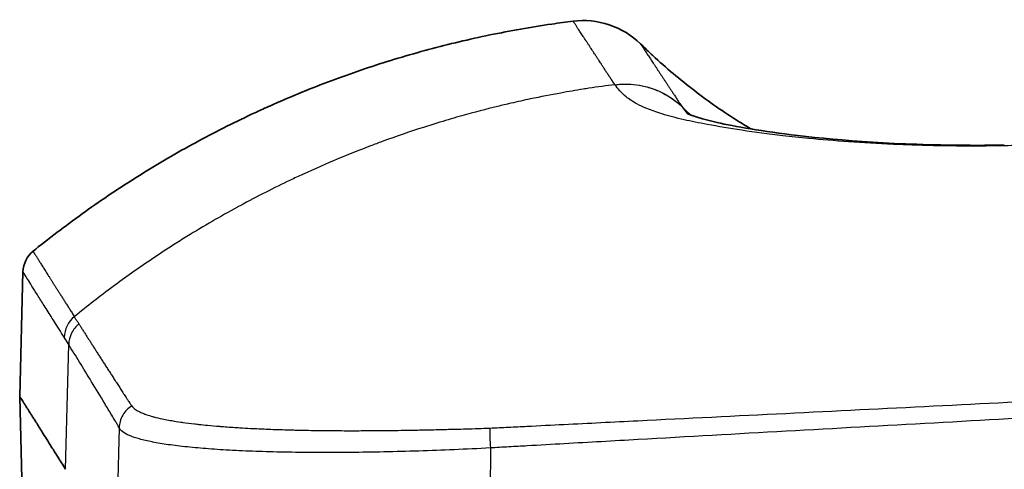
# Model space of a CAD drawing. Header units: millimetres. Extents: x 437 to 2596, y 423 to 1674.
# Tile 71 of 97: x 1519 to 1555, y 1635 to 1651. Entities that reach past the tile are written whole.
import ezdxf

# ---------------------------------------------------------------- set-up
doc = ezdxf.new("R2010")
doc.units = ezdxf.units.MM
doc.header["$LTSCALE"] = 5
doc.layers.add('0_CWD_4', color=7, linetype='Continuous', lineweight=25)
doc.layers.add('0_CWD_Line_035', color=7, linetype='Continuous', lineweight=35)

msp = doc.modelspace()

# ---------------------------------------------------------------- linework, layer by layer
at = {"layer": '0_CWD_4'}
for p, q in [((1520.519, 1634.819), (1520.641, 1639.393)), ((1522.49, 1636.338), (1522.379, 1631.876)), ((1536.097, 1635.601), (1536.087, 1631.327))]:
    msp.add_line(p, q, dxfattribs=at)
for points, knots in [([(1540.663, 1648.905), (1540.663, 1648.906), (1540.663, 1648.906), (1540.663, 1648.906), (1540.634, 1648.948), (1540.605, 1648.99), (1540.577, 1649.031), (1540.549, 1649.072), (1540.522, 1649.113), (1540.495, 1649.153), (1540.468, 1649.193), (1540.441, 1649.233), (1540.416, 1649.271), (1540.39, 1649.31), (1540.365, 1649.348), (1540.341, 1649.385), (1540.316, 1649.422), (1540.292, 1649.459), (1540.269, 1649.495), (1540.246, 1649.531), (1540.224, 1649.566), (1540.202, 1649.601), (1540.18, 1649.635), (1540.158, 1649.669), (1540.137, 1649.703), (1540.12, 1649.73), (1540.102, 1649.757), (1540.085, 1649.784), (1540.082, 1649.789), (1540.078, 1649.795), (1540.074, 1649.8), (1540.054, 1649.832), (1540.033, 1649.863), (1540.013, 1649.894), (1539.993, 1649.926), (1539.972, 1649.956), (1539.952, 1649.987), (1539.947, 1649.994), (1539.942, 1650.001), (1539.938, 1650.009), (1539.922, 1650.032), (1539.907, 1650.055), (1539.891, 1650.079), (1539.871, 1650.11), (1539.851, 1650.14), (1539.831, 1650.171), (1539.818, 1650.19), (1539.805, 1650.21), (1539.792, 1650.229), (1539.785, 1650.24), (1539.778, 1650.25), (1539.771, 1650.261), (1539.752, 1650.291), (1539.732, 1650.32), (1539.713, 1650.349), (1539.694, 1650.379), (1539.675, 1650.407), (1539.656, 1650.436), (1539.637, 1650.464), (1539.619, 1650.492), (1539.601, 1650.519), (1539.583, 1650.547), (1539.565, 1650.574), (1539.548, 1650.6), (1539.54, 1650.612), (1539.532, 1650.624), (1539.524, 1650.636), (1539.515, 1650.65), (1539.506, 1650.664), (1539.497, 1650.677), (1539.48, 1650.703), (1539.464, 1650.727), (1539.448, 1650.751), (1539.432, 1650.775), (1539.417, 1650.798), (1539.402, 1650.82), (1539.387, 1650.843), (1539.373, 1650.864), (1539.359, 1650.885), (1539.345, 1650.906), (1539.332, 1650.926), (1539.319, 1650.945), (1539.315, 1650.95), (1539.312, 1650.955), (1539.308, 1650.961), (1539.3, 1650.974), (1539.291, 1650.987), (1539.283, 1650.999), (1539.272, 1651.016), (1539.261, 1651.032), (1539.252, 1651.047), (1539.242, 1651.063), (1539.233, 1651.077), (1539.224, 1651.09), (1539.216, 1651.103), (1539.208, 1651.115), (1539.201, 1651.127), (1539.194, 1651.138), (1539.187, 1651.148), (1539.181, 1651.157), (1539.181, 1651.158), (1539.18, 1651.159), (1539.179, 1651.16), (1539.174, 1651.168), (1539.17, 1651.175), (1539.166, 1651.181), (1539.161, 1651.188), (1539.157, 1651.195), (1539.154, 1651.2), (1539.15, 1651.205), (1539.147, 1651.21), (1539.145, 1651.214), (1539.142, 1651.217), (1539.14, 1651.221), (1539.138, 1651.223), (1539.137, 1651.226), (1539.135, 1651.228), (1539.134, 1651.229), (1539.133, 1651.231), (1539.133, 1651.232), (1539.132, 1651.233), (1539.132, 1651.233), (1539.132, 1651.234), (1539.131, 1651.234), (1539.131, 1651.234), (1539.131, 1651.234), (1539.131, 1651.234)], [0.0008585, 0.0008585, 0.0008585, 0.0008585, 0.0009238, 0.0009238, 0.0009238, 0.0294688, 0.0294688, 0.0294688, 0.0580138, 0.0580138, 0.0580138, 0.0865589, 0.0865589, 0.0865589, 0.1151039, 0.1151039, 0.1151039, 0.1436489, 0.1436489, 0.1436489, 0.172194, 0.172194, 0.172194, 0.200739, 0.200739, 0.200739, 0.2242877, 0.2242877, 0.2242877, 0.2292841, 0.2292841, 0.2292841, 0.2578291, 0.2578291, 0.2578291, 0.2863741, 0.2863741, 0.2863741, 0.2930627, 0.2930627, 0.2930627, 0.3149192, 0.3149192, 0.3149192, 0.3434642, 0.3434642, 0.3434642, 0.3617685, 0.3617685, 0.3617685, 0.3720092, 0.3720092, 0.3720092, 0.4005543, 0.4005543, 0.4005543, 0.4290993, 0.4290993, 0.4290993, 0.4576443, 0.4576443, 0.4576443, 0.4861894, 0.4861894, 0.4861894, 0.4994749, 0.4994749, 0.4994749, 0.5147344, 0.5147344, 0.5147344, 0.5432794, 0.5432794, 0.5432794, 0.5718245, 0.5718245, 0.5718245, 0.6003695, 0.6003695, 0.6003695, 0.6289145, 0.6289145, 0.6289145, 0.6371217, 0.6371217, 0.6371217, 0.6574596, 0.6574596, 0.6574596, 0.6860046, 0.6860046, 0.6860046, 0.7145496, 0.7145496, 0.7145496, 0.7430947, 0.7430947, 0.7430947, 0.7716397, 0.7716397, 0.7716397, 0.7747971, 0.7747971, 0.7747971, 0.8001848, 0.8001848, 0.8001848, 0.8287298, 0.8287298, 0.8287298, 0.8572748, 0.8572748, 0.8572748, 0.8858199, 0.8858199, 0.8858199, 0.9143649, 0.9143649, 0.9143649, 0.9429099, 0.9429099, 0.9429099, 0.971455, 0.971455, 0.971455, 1, 1, 1, 1]), ([(1541.597, 1650.406), (1541.597, 1650.406), (1541.599, 1650.403), (1541.599, 1650.403), (1541.602, 1650.4), (1541.605, 1650.394), (1541.612, 1650.384), (1541.62, 1650.371), (1541.632, 1650.353), (1541.648, 1650.329), (1541.667, 1650.3), (1541.691, 1650.265), (1541.718, 1650.224), (1541.75, 1650.176), (1541.786, 1650.121), (1541.826, 1650.061), (1541.869, 1649.994), (1541.915, 1649.925), (1541.965, 1649.85), (1542.016, 1649.772), (1542.069, 1649.692), (1542.125, 1649.608), (1542.182, 1649.522), (1542.24, 1649.433), (1542.3, 1649.344), (1542.36, 1649.251), (1542.421, 1649.16), (1542.483, 1649.066), (1542.544, 1648.974), (1542.606, 1648.88), (1542.67, 1648.784), (1542.737, 1648.683), (1542.808, 1648.576), (1542.883, 1648.463), (1542.961, 1648.339), (1543.038, 1648.216), (1543.104, 1648.128), (1543.134, 1648.088)], [0, 0, 0, 0, 0.028597, 0.057194, 0.085792, 0.114389, 0.142986, 0.171583, 0.20018, 0.228777, 0.257375, 0.285972, 0.314569, 0.343166, 0.371763, 0.40036, 0.428958, 0.457555, 0.486152, 0.514749, 0.543346, 0.571943, 0.600541, 0.629138, 0.657735, 0.686332, 0.714929, 0.743526, 0.772124, 0.800721, 0.829318, 0.857915, 0.886512, 0.91511, 0.943707, 0.972304, 1, 1, 1, 1]), ([(1579.265, 1649.76), (1579.144, 1649.74), (1579.023, 1649.719), (1578.902, 1649.699), (1578.71, 1649.667), (1578.517, 1649.635), (1578.327, 1649.603), (1578.134, 1649.57), (1577.942, 1649.538), (1577.752, 1649.506), (1577.558, 1649.474), (1577.366, 1649.441), (1577.176, 1649.41), (1576.982, 1649.377), (1576.791, 1649.345), (1576.603, 1649.313), (1576.41, 1649.281), (1576.22, 1649.249), (1576.031, 1649.218), (1575.837, 1649.185), (1575.644, 1649.153), (1575.457, 1649.121), (1575.292, 1649.094), (1575.131, 1649.067), (1574.972, 1649.04), (1574.943, 1649.036), (1574.914, 1649.031), (1574.886, 1649.026), (1574.689, 1648.993), (1574.498, 1648.961), (1574.313, 1648.931), (1574.117, 1648.898), (1573.929, 1648.867), (1573.743, 1648.837), (1573.547, 1648.804), (1573.355, 1648.773), (1573.171, 1648.742), (1572.975, 1648.71), (1572.788, 1648.68), (1572.604, 1648.65), (1572.409, 1648.618), (1572.218, 1648.587), (1572.032, 1648.557), (1571.836, 1648.525), (1571.646, 1648.495), (1571.463, 1648.465), (1571.418, 1648.458), (1571.375, 1648.451), (1571.331, 1648.444), (1571.183, 1648.421), (1571.038, 1648.398), (1570.896, 1648.375), (1570.701, 1648.344), (1570.511, 1648.314), (1570.328, 1648.285), (1570.132, 1648.254), (1569.944, 1648.225), (1569.762, 1648.197), (1569.567, 1648.167), (1569.378, 1648.137), (1569.197, 1648.11), (1569.034, 1648.085), (1568.876, 1648.061), (1568.722, 1648.037), (1568.693, 1648.033), (1568.663, 1648.028), (1568.634, 1648.024), (1568.439, 1647.995), (1568.249, 1647.966), (1568.067, 1647.939), (1567.872, 1647.91), (1567.687, 1647.883), (1567.507, 1647.857), (1567.314, 1647.829), (1567.128, 1647.802), (1566.947, 1647.776), (1566.874, 1647.765), (1566.802, 1647.755), (1566.732, 1647.745), (1566.614, 1647.728), (1566.498, 1647.712), (1566.385, 1647.696), (1566.193, 1647.669), (1566.008, 1647.643), (1565.828, 1647.619), (1565.637, 1647.592), (1565.451, 1647.567), (1565.271, 1647.543), (1565.081, 1647.518), (1564.899, 1647.494), (1564.721, 1647.47), (1564.531, 1647.446), (1564.347, 1647.422), (1564.167, 1647.399), (1564.021, 1647.38), (1563.877, 1647.362), (1563.738, 1647.345), (1563.697, 1647.34), (1563.656, 1647.335), (1563.616, 1647.33), (1563.428, 1647.307), (1563.248, 1647.285), (1563.07, 1647.264), (1562.883, 1647.242), (1562.698, 1647.22), (1562.521, 1647.2), (1562.334, 1647.179), (1562.155, 1647.159), (1561.979, 1647.14), (1561.793, 1647.119), (1561.61, 1647.1), (1561.437, 1647.082), (1561.253, 1647.063), (1561.078, 1647.045), (1560.906, 1647.028), (1560.724, 1647.01), (1560.546, 1646.993), (1560.373, 1646.977), (1560.191, 1646.96), (1560.015, 1646.945), (1559.843, 1646.93), (1559.797, 1646.926), (1559.752, 1646.922), (1559.707, 1646.918), (1559.575, 1646.907), (1559.444, 1646.896), (1559.317, 1646.886), (1559.138, 1646.871), (1558.965, 1646.858), (1558.797, 1646.846), (1558.622, 1646.833), (1558.453, 1646.821), (1558.285, 1646.81), (1558.111, 1646.798), (1557.938, 1646.787), (1557.771, 1646.777), (1557.597, 1646.767), (1557.429, 1646.758), (1557.266, 1646.749), (1557.138, 1646.743), (1557.014, 1646.737), (1556.891, 1646.731), (1556.85, 1646.729), (1556.81, 1646.727), (1556.769, 1646.725), (1556.601, 1646.718), (1556.437, 1646.711), (1556.277, 1646.705), (1556.111, 1646.699), (1555.951, 1646.694), (1555.794, 1646.689), (1555.631, 1646.684), (1555.473, 1646.68), (1555.317, 1646.677), (1555.157, 1646.673), (1554.998, 1646.67), (1554.844, 1646.668), (1554.801, 1646.667), (1554.758, 1646.666), (1554.716, 1646.666)], [0, 0, 0, 0, 0.003823, 0.003823, 0.003823, 0.009928, 0.009928, 0.009928, 0.016118, 0.016118, 0.016118, 0.022422, 0.022422, 0.022422, 0.02887, 0.02887, 0.02887, 0.035501, 0.035501, 0.035501, 0.042364, 0.042364, 0.042364, 0.048418, 0.048418, 0.048418, 0.049523, 0.049523, 0.049523, 0.057063, 0.057063, 0.057063, 0.065034, 0.065034, 0.065034, 0.073477, 0.073477, 0.073477, 0.082428, 0.082428, 0.082428, 0.091923, 0.091923, 0.091923, 0.101981, 0.101981, 0.101981, 0.104393, 0.104393, 0.104393, 0.112628, 0.112628, 0.112628, 0.123939, 0.123939, 0.123939, 0.135987, 0.135987, 0.135987, 0.148841, 0.148841, 0.148841, 0.160369, 0.160369, 0.160369, 0.162565, 0.162565, 0.162565, 0.177223, 0.177223, 0.177223, 0.192895, 0.192895, 0.192895, 0.209646, 0.209646, 0.209646, 0.216344, 0.216344, 0.216344, 0.227477, 0.227477, 0.227477, 0.246333, 0.246333, 0.246333, 0.266296, 0.266296, 0.266296, 0.287461, 0.287461, 0.287461, 0.309916, 0.309916, 0.309916, 0.328295, 0.328295, 0.328295, 0.333722, 0.333722, 0.333722, 0.358861, 0.358861, 0.358861, 0.385407, 0.385407, 0.385407, 0.413479, 0.413479, 0.413479, 0.443192, 0.443192, 0.443192, 0.47464, 0.47464, 0.47464, 0.507877, 0.507877, 0.507877, 0.54289, 0.54289, 0.54289, 0.552197, 0.552197, 0.552197, 0.579543, 0.579543, 0.579543, 0.617734, 0.617734, 0.617734, 0.657543, 0.657543, 0.657543, 0.699043, 0.699043, 0.699043, 0.742297, 0.742297, 0.742297, 0.776098, 0.776098, 0.776098, 0.787348, 0.787348, 0.787348, 0.834347, 0.834347, 0.834347, 0.883238, 0.883238, 0.883238, 0.933776, 0.933776, 0.933776, 0.985591, 0.985591, 0.985591, 1, 1, 1, 1]), ([(1540.664, 1648.906), (1540.358, 1648.868), (1540.037, 1648.825), (1539.705, 1648.775), (1539.636, 1648.764), (1539.567, 1648.753), (1539.497, 1648.742), (1539.23, 1648.7), (1538.956, 1648.653), (1538.674, 1648.602), (1538.317, 1648.537), (1537.947, 1648.465), (1537.561, 1648.384), (1537.331, 1648.335), (1537.095, 1648.283), (1536.854, 1648.228), (1536.69, 1648.19), (1536.524, 1648.151), (1536.356, 1648.11), (1535.938, 1648.008), (1535.505, 1647.895), (1535.054, 1647.768), (1534.79, 1647.695), (1534.521, 1647.616), (1534.246, 1647.532), (1534.049, 1647.473), (1533.849, 1647.41), (1533.646, 1647.345), (1533.16, 1647.189), (1532.657, 1647.017), (1532.134, 1646.825), (1531.991, 1646.773), (1531.846, 1646.719), (1531.699, 1646.663), (1531.312, 1646.516), (1530.915, 1646.358), (1530.507, 1646.188), (1530.086, 1646.012), (1529.655, 1645.823), (1529.215, 1645.62), (1529.066, 1645.552), (1528.917, 1645.482), (1528.766, 1645.411), (1528.169, 1645.126), (1527.554, 1644.815), (1526.922, 1644.473), (1526.883, 1644.452), (1526.844, 1644.431), (1526.806, 1644.41), (1526.21, 1644.084), (1525.599, 1643.73), (1524.975, 1643.345), (1524.813, 1643.245), (1524.65, 1643.142), (1524.487, 1643.038), (1523.98, 1642.714), (1523.466, 1642.37), (1522.945, 1642.002), (1522.72, 1641.843), (1522.494, 1641.679), (1522.267, 1641.511), (1521.798, 1641.164), (1521.324, 1640.797), (1520.846, 1640.408)], [0, 0, 0, 0, 0.076923, 0.076923, 0.076923, 0.092925, 0.092925, 0.092925, 0.153846, 0.153846, 0.153846, 0.230769, 0.230769, 0.230769, 0.276644, 0.276644, 0.276644, 0.307692, 0.307692, 0.307692, 0.384615, 0.384615, 0.384615, 0.429476, 0.429476, 0.429476, 0.461538, 0.461538, 0.461538, 0.538462, 0.538462, 0.538462, 0.559556, 0.559556, 0.559556, 0.615385, 0.615385, 0.615385, 0.672937, 0.672937, 0.672937, 0.692308, 0.692308, 0.692308, 0.769231, 0.769231, 0.769231, 0.773936, 0.773936, 0.773936, 0.846154, 0.846154, 0.846154, 0.864947, 0.864947, 0.864947, 0.923077, 0.923077, 0.923077, 0.948181, 0.948181, 0.948181, 1, 1, 1, 1]), ([(1554.716, 1646.666), (1553.511, 1646.649), (1552.379, 1646.664), (1551.344, 1646.702), (1551.185, 1646.708), (1551.028, 1646.714), (1550.873, 1646.721), (1549.711, 1646.772), (1548.68, 1646.85), (1547.771, 1646.937), (1547.436, 1646.969), (1547.12, 1647.003), (1546.814, 1647.038), (1546.291, 1647.099), (1545.794, 1647.164), (1545.31, 1647.237), (1544.875, 1647.304), (1544.443, 1647.376), (1544.045, 1647.45), (1543.743, 1647.507), (1543.46, 1647.564), (1543.204, 1647.622), (1542.893, 1647.692), (1542.625, 1647.763), (1542.391, 1647.835), (1542.18, 1647.9), (1541.996, 1647.966), (1541.835, 1648.032), (1541.698, 1648.089), (1541.577, 1648.146), (1541.469, 1648.204), (1541.311, 1648.288), (1541.181, 1648.374), (1541.073, 1648.461), (1540.89, 1648.608), (1540.768, 1648.758), (1540.664, 1648.906)], [0, 0, 0, 0, 0.123814, 0.123814, 0.123814, 0.142857, 0.142857, 0.142857, 0.285714, 0.285714, 0.285714, 0.338419, 0.338419, 0.338419, 0.428571, 0.428571, 0.428571, 0.509676, 0.509676, 0.509676, 0.571429, 0.571429, 0.571429, 0.646439, 0.646439, 0.646439, 0.714286, 0.714286, 0.714286, 0.772195, 0.772195, 0.772195, 0.857143, 0.857143, 0.857143, 1, 1, 1, 1]), ([(1540.665, 1648.906), (1540.963, 1648.943), (1541.265, 1648.935), (1541.559, 1648.885), (1541.707, 1648.86), (1541.852, 1648.824), (1541.994, 1648.777), (1542.136, 1648.73), (1542.274, 1648.672), (1542.407, 1648.604), (1542.673, 1648.469), (1542.92, 1648.295), (1543.134, 1648.087)], [0.0000865, 0.0000865, 0.0000865, 0.0000865, 0.3333333, 0.3333333, 0.3333333, 0.5001567, 0.5001567, 0.5001567, 0.6666667, 0.6666667, 0.6666667, 1, 1, 1, 1]), ([(1540.734, 1648.913), (1541.003, 1648.944), (1541.576, 1648.932), (1542.432, 1648.648), (1542.921, 1648.295), (1543.134, 1648.088)], [0.0262562, 0.0262562, 0.0262562, 0.0262562, 0.3333333, 0.6666667, 1, 1, 1, 1]), ([(1520.476, 1639.659), (1520.413, 1639.761), (1520.291, 1639.957), (1520.12, 1640.223), (1519.96, 1640.475), (1519.763, 1640.784), (1519.547, 1641.128), (1519.334, 1641.467), (1519.169, 1641.733), (1519.051, 1641.921), (1518.981, 1642.032), (1518.965, 1642.055), (1518.965, 1642.056)], [0, 0, 0, 0, 0.0625, 0.125, 0.1875, 0.25, 0.375, 0.5, 0.625, 0.75, 0.875, 0.9990219, 0.9990219, 0.9990219, 0.9990219]), ([(1521.016, 1640.144), (1521.015, 1640.148), (1521.014, 1640.152), (1521.012, 1640.155), (1521.001, 1640.173), (1520.99, 1640.19), (1520.978, 1640.207), (1520.966, 1640.224), (1520.954, 1640.24), (1520.943, 1640.257), (1520.932, 1640.275), (1520.921, 1640.291), (1520.909, 1640.307), (1520.897, 1640.324), (1520.885, 1640.339), (1520.875, 1640.357), (1520.865, 1640.374), (1520.855, 1640.392), (1520.845, 1640.409)], [0, 0, 0, 0, 0.035713, 0.035713, 0.035713, 0.228568, 0.228568, 0.228568, 0.421424, 0.421424, 0.421424, 0.614279, 0.614279, 0.614279, 0.807134, 0.807134, 0.807134, 1, 1, 1, 1]), ([(1521.016, 1640.144), (1520.907, 1640.056), (1520.811, 1639.939), (1520.746, 1639.808), (1520.68, 1639.677), (1520.645, 1639.532), (1520.641, 1639.393)], [0, 0, 0, 0, 0.499962, 0.499962, 0.499962, 1, 1, 1, 1]), ([(1521.016, 1640.143), (1521.025, 1640.129), (1521.034, 1640.115), (1521.044, 1640.1), (1521.055, 1640.083), (1521.066, 1640.065), (1521.078, 1640.047), (1521.089, 1640.029), (1521.1, 1640.011), (1521.112, 1639.993), (1521.123, 1639.975), (1521.135, 1639.957), (1521.146, 1639.939), (1521.158, 1639.921), (1521.17, 1639.902), (1521.181, 1639.884), (1521.193, 1639.865), (1521.205, 1639.847), (1521.217, 1639.828), (1521.228, 1639.809), (1521.24, 1639.791), (1521.252, 1639.772), (1521.264, 1639.753), (1521.276, 1639.735), (1521.288, 1639.716), (1521.3, 1639.697), (1521.312, 1639.678), (1521.324, 1639.659), (1521.336, 1639.64), (1521.348, 1639.621), (1521.361, 1639.602), (1521.373, 1639.582), (1521.385, 1639.563), (1521.398, 1639.543), (1521.407, 1639.529), (1521.416, 1639.515), (1521.425, 1639.501), (1521.428, 1639.496), (1521.432, 1639.49), (1521.435, 1639.485), (1521.448, 1639.465), (1521.46, 1639.446), (1521.472, 1639.426), (1521.485, 1639.406), (1521.498, 1639.386), (1521.511, 1639.366), (1521.524, 1639.346), (1521.536, 1639.327), (1521.549, 1639.306), (1521.562, 1639.286), (1521.575, 1639.266), (1521.588, 1639.246), (1521.601, 1639.226), (1521.614, 1639.205), (1521.627, 1639.185), (1521.64, 1639.164), (1521.653, 1639.144), (1521.666, 1639.123), (1521.68, 1639.102), (1521.693, 1639.082), (1521.706, 1639.061), (1521.72, 1639.04), (1521.733, 1639.019), (1521.747, 1638.998), (1521.76, 1638.977), (1521.773, 1638.956), (1521.787, 1638.935), (1521.801, 1638.913), (1521.814, 1638.892), (1521.828, 1638.871), (1521.842, 1638.85), (1521.855, 1638.829), (1521.869, 1638.807), (1521.873, 1638.802), (1521.876, 1638.796), (1521.88, 1638.79), (1521.89, 1638.774), (1521.901, 1638.758), (1521.911, 1638.742), (1521.925, 1638.72), (1521.939, 1638.699), (1521.953, 1638.677), (1521.967, 1638.655), (1521.981, 1638.633), (1521.995, 1638.611), (1522.009, 1638.589), (1522.024, 1638.567), (1522.038, 1638.545), (1522.052, 1638.522), (1522.067, 1638.5), (1522.081, 1638.478), (1522.096, 1638.455), (1522.11, 1638.432), (1522.125, 1638.41), (1522.139, 1638.387), (1522.154, 1638.365), (1522.168, 1638.342), (1522.183, 1638.319), (1522.198, 1638.296), (1522.213, 1638.273), (1522.228, 1638.25), (1522.243, 1638.227), (1522.257, 1638.204), (1522.272, 1638.181), (1522.287, 1638.158), (1522.302, 1638.134), (1522.317, 1638.111), (1522.333, 1638.087), (1522.348, 1638.064), (1522.36, 1638.045), (1522.372, 1638.027), (1522.384, 1638.008), (1522.387, 1638.003), (1522.39, 1637.998), (1522.394, 1637.993), (1522.409, 1637.969), (1522.425, 1637.945), (1522.44, 1637.921), (1522.456, 1637.897), (1522.471, 1637.873), (1522.486, 1637.849), (1522.502, 1637.826), (1522.518, 1637.801), (1522.533, 1637.777), (1522.549, 1637.753), (1522.565, 1637.729), (1522.581, 1637.704), (1522.597, 1637.68), (1522.613, 1637.655), (1522.629, 1637.63), (1522.638, 1637.617), (1522.647, 1637.603), (1522.655, 1637.589), (1522.663, 1637.578), (1522.67, 1637.567), (1522.677, 1637.556), (1522.693, 1637.531), (1522.71, 1637.507), (1522.726, 1637.482), (1522.742, 1637.457), (1522.759, 1637.431), (1522.775, 1637.406), (1522.782, 1637.395), (1522.789, 1637.384), (1522.796, 1637.373), (1522.806, 1637.359), (1522.815, 1637.344), (1522.824, 1637.33), (1522.838, 1637.308), (1522.853, 1637.285), (1522.868, 1637.263), (1522.87, 1637.26), (1522.872, 1637.257), (1522.874, 1637.254), (1522.885, 1637.239), (1522.895, 1637.224), (1522.907, 1637.208), (1522.914, 1637.198), (1522.922, 1637.187), (1522.931, 1637.176), (1522.938, 1637.166), (1522.945, 1637.156), (1522.952, 1637.146)], [0, 0, 0, 0, 0.017578, 0.017578, 0.017578, 0.0391793, 0.0391793, 0.0391793, 0.0608084, 0.0608084, 0.0608084, 0.0824613, 0.0824613, 0.0824613, 0.1041342, 0.1041342, 0.1041342, 0.1258228, 0.1258228, 0.1258228, 0.1475233, 0.1475233, 0.1475233, 0.1692314, 0.1692314, 0.1692314, 0.1909431, 0.1909431, 0.1909431, 0.2126543, 0.2126543, 0.2126543, 0.234361, 0.234361, 0.234361, 0.25, 0.25, 0.25, 0.2560575, 0.2560575, 0.2560575, 0.2777187, 0.2777187, 0.2777187, 0.2993453, 0.2993453, 0.2993453, 0.3209484, 0.3209484, 0.3209484, 0.3425391, 0.3425391, 0.3425391, 0.3641282, 0.3641282, 0.3641282, 0.3857268, 0.3857268, 0.3857268, 0.4073459, 0.4073459, 0.4073459, 0.4289966, 0.4289966, 0.4289966, 0.4506901, 0.4506901, 0.4506901, 0.4724381, 0.4724381, 0.4724381, 0.4942521, 0.4942521, 0.4942521, 0.5, 0.5, 0.5, 0.5161064, 0.5161064, 0.5161064, 0.5379131, 0.5379131, 0.5379131, 0.5596742, 0.5596742, 0.5596742, 0.5813962, 0.5813962, 0.5813962, 0.6030855, 0.6030855, 0.6030855, 0.6247485, 0.6247485, 0.6247485, 0.6463916, 0.6463916, 0.6463916, 0.6680208, 0.6680208, 0.6680208, 0.6896424, 0.6896424, 0.6896424, 0.7112625, 0.7112625, 0.7112625, 0.7328873, 0.7328873, 0.7328873, 0.75, 0.75, 0.75, 0.7545227, 0.7545227, 0.7545227, 0.7761701, 0.7761701, 0.7761701, 0.7978346, 0.7978346, 0.7978346, 0.8195243, 0.8195243, 0.8195243, 0.8412473, 0.8412473, 0.8412473, 0.8630117, 0.8630117, 0.8630117, 0.875, 0.875, 0.875, 0.8847996, 0.8847996, 0.8847996, 0.9064696, 0.9064696, 0.9064696, 0.9281093, 0.9281093, 0.9281093, 0.9375, 0.9375, 0.9375, 0.9498241, 0.9498241, 0.9498241, 0.96875, 0.96875, 0.96875, 0.971483, 0.971483, 0.971483, 0.984375, 0.984375, 0.984375, 0.9927679, 0.9927679, 0.9927679, 0.9999009, 0.9999009, 0.9999009, 0.9999009]), ([(1522.49, 1636.338), (1522.478, 1636.363), (1522.456, 1636.407), (1522.411, 1636.482), (1522.332, 1636.614), (1522.178, 1636.872), (1521.877, 1637.372), (1521.475, 1638.035), (1521.033, 1638.755), (1520.767, 1639.188), (1520.641, 1639.393)], [0, 0, 0, 0, 0.015625, 0.03125, 0.0625, 0.125, 0.25, 0.5, 0.75, 1, 1, 1, 1]), ([(1536.082, 1636.33), (1536.313, 1636.34), (1536.765, 1636.36), (1537.663, 1636.408), (1539.247, 1636.485), (1542.404, 1636.645), (1546.922, 1636.868), (1552.343, 1637.138), (1559.575, 1637.501), (1566.809, 1637.872), (1574.047, 1638.249), (1577.666, 1638.439), (1579.477, 1638.534)], [0, 0, 0, 0, 0.015625, 0.03125, 0.0625, 0.125, 0.25, 0.375, 0.5, 0.75, 0.875, 1, 1, 1, 1]), ([(1579.496, 1637.984), (1577.685, 1637.887), (1574.065, 1637.693), (1566.827, 1637.304), (1559.592, 1636.912), (1552.359, 1636.514), (1546.937, 1636.213), (1542.42, 1635.959), (1539.258, 1635.779), (1537.677, 1635.69), (1536.774, 1635.638), (1536.323, 1635.615), (1536.097, 1635.601)], [0, 0, 0, 0, 0.125, 0.25, 0.5, 0.625, 0.75, 0.875, 0.9375, 0.96875, 0.984375, 1, 1, 1, 1]), ([(1522.952, 1637.146), (1522.821, 1637.062), (1522.702, 1636.94), (1522.621, 1636.798), (1522.539, 1636.656), (1522.495, 1636.492), (1522.49, 1636.338)], [0, 0, 0, 0, 0.500039, 0.500039, 0.500039, 1, 1, 1, 1]), ([(1522.952, 1637.145), (1522.966, 1637.123), (1522.984, 1637.102), (1523.005, 1637.081), (1523.036, 1637.049), (1523.075, 1637.019), (1523.122, 1636.988), (1523.169, 1636.958), (1523.226, 1636.928), (1523.289, 1636.9), (1523.31, 1636.89), (1523.332, 1636.881), (1523.355, 1636.872), (1523.401, 1636.853), (1523.45, 1636.835), (1523.503, 1636.817), (1523.569, 1636.795), (1523.64, 1636.774), (1523.717, 1636.753), (1523.733, 1636.749), (1523.749, 1636.744), (1523.766, 1636.74), (1523.86, 1636.715), (1523.962, 1636.691), (1524.071, 1636.668), (1524.107, 1636.661), (1524.144, 1636.653), (1524.181, 1636.646), (1524.258, 1636.631), (1524.339, 1636.616), (1524.424, 1636.601), (1524.527, 1636.583), (1524.636, 1636.566), (1524.75, 1636.549), (1524.773, 1636.546), (1524.797, 1636.543), (1524.82, 1636.539), (1524.958, 1636.52), (1525.103, 1636.501), (1525.255, 1636.483), (1525.308, 1636.477), (1525.362, 1636.471), (1525.416, 1636.465), (1525.519, 1636.454), (1525.624, 1636.443), (1525.731, 1636.433), (1525.873, 1636.419), (1526.019, 1636.406), (1526.171, 1636.394), (1526.197, 1636.392), (1526.222, 1636.389), (1526.249, 1636.387), (1526.427, 1636.373), (1526.613, 1636.36), (1526.804, 1636.348), (1526.873, 1636.344), (1526.943, 1636.339), (1527.014, 1636.335), (1527.143, 1636.328), (1527.274, 1636.321), (1527.409, 1636.314), (1527.583, 1636.305), (1527.764, 1636.297), (1527.945, 1636.29), (1527.982, 1636.288), (1528.019, 1636.287), (1528.056, 1636.285), (1528.275, 1636.277), (1528.499, 1636.27), (1528.729, 1636.263), (1528.801, 1636.261), (1528.874, 1636.259), (1528.947, 1636.258), (1529.107, 1636.254), (1529.27, 1636.25), (1529.436, 1636.247), (1529.677, 1636.243), (1529.922, 1636.24), (1530.171, 1636.237), (1530.421, 1636.235), (1530.674, 1636.234), (1530.933, 1636.233), (1531.002, 1636.233), (1531.071, 1636.233), (1531.14, 1636.233), (1531.331, 1636.234), (1531.525, 1636.234), (1531.72, 1636.236), (1531.921, 1636.237), (1532.123, 1636.239), (1532.327, 1636.241), (1532.391, 1636.241), (1532.454, 1636.242), (1532.518, 1636.243), (1532.789, 1636.246), (1533.062, 1636.251), (1533.338, 1636.256), (1533.408, 1636.257), (1533.477, 1636.258), (1533.547, 1636.26), (1533.755, 1636.264), (1533.967, 1636.269), (1534.178, 1636.274), (1534.384, 1636.279), (1534.59, 1636.284), (1534.8, 1636.289), (1534.87, 1636.291), (1534.941, 1636.293), (1535.012, 1636.294), (1535.293, 1636.302), (1535.577, 1636.309), (1535.861, 1636.32), (1535.935, 1636.323), (1536.009, 1636.326), (1536.082, 1636.329)], [0, 0, 0, 0, 0.0278177, 0.0278177, 0.0278177, 0.0695789, 0.0695789, 0.0695789, 0.1112047, 0.1112047, 0.1112047, 0.125, 0.125, 0.125, 0.1529114, 0.1529114, 0.1529114, 0.1875, 0.1875, 0.1875, 0.1948631, 0.1948631, 0.1948631, 0.2364356, 0.2364356, 0.2364356, 0.25, 0.25, 0.25, 0.2780254, 0.2780254, 0.2780254, 0.3125, 0.3125, 0.3125, 0.31947, 0.31947, 0.31947, 0.3606216, 0.3606216, 0.3606216, 0.375, 0.375, 0.375, 0.4019587, 0.4019587, 0.4019587, 0.4375, 0.4375, 0.4375, 0.4435612, 0.4435612, 0.4435612, 0.485042, 0.485042, 0.485042, 0.5, 0.5, 0.5, 0.5273134, 0.5273134, 0.5273134, 0.5625, 0.5625, 0.5625, 0.569576, 0.569576, 0.569576, 0.6117538, 0.6117538, 0.6117538, 0.625, 0.625, 0.625, 0.654118, 0.654118, 0.654118, 0.6965014, 0.6965014, 0.6965014, 0.7387929, 0.7387929, 0.7387929, 0.75, 0.75, 0.75, 0.7807896, 0.7807896, 0.7807896, 0.8125, 0.8125, 0.8125, 0.8223995, 0.8223995, 0.8223995, 0.8644167, 0.8644167, 0.8644167, 0.875, 0.875, 0.875, 0.9065979, 0.9065979, 0.9065979, 0.9375, 0.9375, 0.9375, 0.9479173, 0.9479173, 0.9479173, 0.9892922, 0.9892922, 0.9892922, 0.9999977, 0.9999977, 0.9999977, 0.9999977]), ([(1536.097, 1635.601), (1535.649, 1635.575), (1535.205, 1635.555), (1534.767, 1635.537), (1534.333, 1635.519), (1533.903, 1635.503), (1533.48, 1635.489), (1533.475, 1635.489), (1533.471, 1635.489), (1533.467, 1635.488), (1533.042, 1635.475), (1532.622, 1635.463), (1532.206, 1635.455), (1532.203, 1635.455), (1532.2, 1635.454), (1532.196, 1635.454), (1531.781, 1635.446), (1531.37, 1635.439), (1530.969, 1635.435), (1530.965, 1635.435), (1530.962, 1635.435), (1530.958, 1635.435), (1530.157, 1635.428), (1529.4, 1635.43), (1528.686, 1635.443), (1528.68, 1635.443), (1528.673, 1635.443), (1528.667, 1635.443), (1528.307, 1635.449), (1527.959, 1635.458), (1527.622, 1635.47), (1527.29, 1635.481), (1526.969, 1635.495), (1526.664, 1635.511), (1526.659, 1635.511), (1526.654, 1635.511), (1526.648, 1635.511), (1526.339, 1635.528), (1526.046, 1635.546), (1525.769, 1635.567), (1525.495, 1635.588), (1525.236, 1635.611), (1524.993, 1635.637), (1524.99, 1635.637), (1524.988, 1635.637), (1524.986, 1635.637), (1524.74, 1635.663), (1524.51, 1635.691), (1524.297, 1635.721), (1524.085, 1635.751), (1523.891, 1635.784), (1523.715, 1635.818), (1523.713, 1635.818), (1523.712, 1635.819), (1523.71, 1635.819), (1523.533, 1635.854), (1523.375, 1635.89), (1523.235, 1635.929), (1523.096, 1635.967), (1522.975, 1636.008), (1522.872, 1636.051), (1522.668, 1636.138), (1522.539, 1636.234), (1522.49, 1636.338)], [0, 0, 0, 0, 0.0625, 0.0625, 0.0625, 0.124368, 0.124368, 0.124368, 0.125, 0.125, 0.125, 0.187013, 0.187013, 0.187013, 0.1875, 0.1875, 0.1875, 0.249453, 0.249453, 0.249453, 0.25, 0.25, 0.25, 0.373874, 0.373874, 0.373874, 0.375, 0.375, 0.375, 0.4375, 0.4375, 0.4375, 0.498934, 0.498934, 0.498934, 0.5, 0.5, 0.5, 0.5625, 0.5625, 0.5625, 0.624406, 0.624406, 0.624406, 0.625, 0.625, 0.625, 0.6875, 0.6875, 0.6875, 0.74941, 0.74941, 0.74941, 0.75, 0.75, 0.75, 0.8125, 0.8125, 0.8125, 0.875, 0.875, 0.875, 1, 1, 1, 1]), ([(1536.082, 1636.33), (1536.079, 1636.242), (1536.078, 1636.128), (1536.081, 1636.002), (1536.083, 1635.875), (1536.089, 1635.735), (1536.097, 1635.601)], [0.0000001, 0.0000001, 0.0000001, 0.0000001, 0.4999803, 0.4999803, 0.4999803, 1, 1, 1, 1])]:
    msp.add_open_spline(points, degree=3, knots=knots, dxfattribs=at)
for points in [[(1543.436, 1647.798), (1543.335, 1647.893), (1543.234, 1647.99), (1543.134, 1648.087)], [(1543.134, 1648.087), (1543.195, 1648.004), (1543.257, 1647.922), (1543.333, 1647.841)], [(1543.754, 1647.505), (1543.754, 1647.506), (1543.753, 1647.506), (1543.753, 1647.506)], [(1554.716, 1646.666), (1554.787, 1646.683), (1554.86, 1646.692), (1554.934, 1646.693)], [(1519.334, 1642.806), (1519.334, 1642.806), (1519.334, 1642.803), (1519.338, 1642.798), (1519.344, 1642.788), (1519.352, 1642.775), (1519.363, 1642.757), (1519.376, 1642.736), (1519.392, 1642.711), (1519.411, 1642.682), (1519.432, 1642.649), (1519.455, 1642.612), (1519.481, 1642.571), (1519.51, 1642.525), (1519.541, 1642.476), (1519.575, 1642.423), (1519.611, 1642.366), (1519.65, 1642.304), (1519.691, 1642.24), (1519.735, 1642.171), (1519.78, 1642.099), (1519.829, 1642.022), (1519.88, 1641.941), (1519.933, 1641.857), (1519.989, 1641.769), (1520.048, 1641.677), (1520.108, 1641.582), (1520.171, 1641.482), (1520.237, 1641.379), (1520.304, 1641.272), (1520.375, 1641.16), (1520.447, 1641.047), (1520.523, 1640.927), (1520.601, 1640.805), (1520.68, 1640.679), (1520.764, 1640.551), (1520.816, 1640.455), (1520.846, 1640.409)], [(1520.845, 1640.409), (1520.629, 1640.233), (1520.483, 1639.937), (1520.476, 1639.659)], [(1520.641, 1639.393), (1520.585, 1639.485), (1520.529, 1639.572), (1520.476, 1639.659)]]:
    msp.add_open_spline(points, degree=3, dxfattribs=at)
at = {"layer": '0_CWD_Line_035'}
for p, q in [((1518.965, 1642.055), (1518.845, 1637.484)), ((1521.862, 1638.818), (1521.862, 1638.818)), ((1522.24, 1638.231), (1522.24, 1638.231)), ((1518.848, 1637.484), (1518.848, 1637.484)), ((1518.85, 1637.478), (1519.122, 1627.075)), ((1523.145, 1635.955), (1523.145, 1635.955)), ((1523.273, 1635.918), (1523.273, 1635.918)), ((1523.388, 1635.889), (1523.388, 1635.889))]:
    msp.add_line(p, q, dxfattribs=at)
for points, knots in [([(1539.131, 1651.233), (1538.87, 1651.201), (1538.61, 1651.165), (1538.349, 1651.127), (1537.969, 1651.072), (1537.588, 1651.011), (1537.209, 1650.944), (1536.829, 1650.877), (1536.452, 1650.805), (1536.076, 1650.728), (1535.701, 1650.65), (1535.327, 1650.567), (1534.953, 1650.478), (1534.58, 1650.39), (1534.206, 1650.295), (1533.833, 1650.195), (1533.461, 1650.095), (1533.09, 1649.989), (1532.722, 1649.879), (1532.355, 1649.769), (1531.991, 1649.654), (1531.626, 1649.532), (1531.262, 1649.411), (1530.897, 1649.284), (1530.535, 1649.151), (1530.173, 1649.019), (1529.815, 1648.882), (1529.458, 1648.74), (1529.102, 1648.597), (1528.747, 1648.449), (1528.395, 1648.296), (1528.203, 1648.213), (1528.011, 1648.128), (1527.821, 1648.042)], [0, 0, 0, 0, 0.06703, 0.06703, 0.06703, 0.164781, 0.164781, 0.164781, 0.262533, 0.262533, 0.262533, 0.360285, 0.360285, 0.360285, 0.458037, 0.458037, 0.458037, 0.555789, 0.555789, 0.555789, 0.653541, 0.653541, 0.653541, 0.751292, 0.751292, 0.751292, 0.849044, 0.849044, 0.849044, 0.946796, 0.946796, 0.946796, 1, 1, 1, 1]), ([(1539.131, 1651.234), (1539.56, 1651.288), (1540.025, 1651.246), (1540.455, 1651.102), (1540.888, 1650.957), (1541.286, 1650.709), (1541.597, 1650.406)], [0.0001232, 0.0001232, 0.0001232, 0.0001232, 0.4989805, 0.4989805, 0.4989805, 1, 1, 1, 1]), ([(1545.655, 1647.286), (1545.508, 1647.372), (1545.361, 1647.46), (1545.216, 1647.55), (1544.934, 1647.726), (1544.655, 1647.909), (1544.381, 1648.099), (1544.108, 1648.289), (1543.838, 1648.486), (1543.574, 1648.689), (1543.31, 1648.891), (1543.052, 1649.1), (1542.797, 1649.315), (1542.542, 1649.531), (1542.292, 1649.752), (1542.047, 1649.979), (1541.896, 1650.118), (1541.747, 1650.26), (1541.599, 1650.403)], [0.7826349, 0.7826349, 0.7826349, 0.7826349, 0.8043335, 0.8043335, 0.8043335, 0.8466673, 0.8466673, 0.8466673, 0.889001, 0.889001, 0.889001, 0.9313348, 0.9313348, 0.9313348, 0.9736686, 0.9736686, 0.9736686, 0.9998462, 0.9998462, 0.9998462, 0.9998462]), ([(1527.821, 1648.042), (1527.661, 1647.97), (1527.502, 1647.896), (1527.344, 1647.822), (1526.996, 1647.659), (1526.651, 1647.491), (1526.309, 1647.317), (1525.966, 1647.144), (1525.627, 1646.966), (1525.288, 1646.783), (1524.95, 1646.599), (1524.612, 1646.409), (1524.279, 1646.215), (1523.946, 1646.022), (1523.619, 1645.825), (1523.293, 1645.622), (1522.967, 1645.419), (1522.643, 1645.211), (1522.322, 1644.998), (1522.001, 1644.785), (1521.683, 1644.567), (1521.37, 1644.346), (1521.057, 1644.124), (1520.748, 1643.899), (1520.44, 1643.668), (1520.133, 1643.437), (1519.827, 1643.2), (1519.528, 1642.962), (1519.464, 1642.91), (1519.399, 1642.858), (1519.334, 1642.806)], [0, 0, 0, 0, 0.052548, 0.052548, 0.052548, 0.167855, 0.167855, 0.167855, 0.283161, 0.283161, 0.283161, 0.398468, 0.398468, 0.398468, 0.513774, 0.513774, 0.513774, 0.629081, 0.629081, 0.629081, 0.744388, 0.744388, 0.744388, 0.859694, 0.859694, 0.859694, 0.975001, 0.975001, 0.975001, 1, 1, 1, 1]), ([(1543.282, 1647.865), (1543.282, 1647.865), (1543.557, 1647.714), (1545.059, 1647.377), (1546.048, 1647.203), (1548.947, 1646.859), (1551.041, 1646.702), (1553.971, 1646.684), (1554.446, 1646.686), (1554.934, 1646.693)], [0.526664, 0.526664, 0.526664, 0.526664, 1.582545, 1.582545, 2.38902, 2.38902, 3.357081, 3.357081, 3.537782, 3.537782, 3.537782, 3.537782]), ([(1545.655, 1647.286), (1546.144, 1647.205), (1546.715, 1647.124), (1548.947, 1646.859), (1551.041, 1646.702), (1553.971, 1646.684), (1554.446, 1646.686), (1554.934, 1646.693)], [1.990731, 1.990731, 1.990731, 1.990731, 2.38902, 2.38902, 3.357081, 3.357081, 3.537782, 3.537782, 3.537782, 3.537782]), ([(1536.14, 1631.128), (1599.621, 1634.461), (1649.633, 1637.086), (1682.327, 1638.801), (1684.43, 1638.911), (1694.476, 1639.438), (1702.421, 1639.855), (1716.322, 1640.585), (1722.279, 1640.898), (1730.544, 1641.332), (1732.789, 1641.449), (1735.488, 1641.591), (1735.942, 1641.615), (1740.59, 1641.857), (1744.034, 1642.012), (1750.638, 1642.26), (1753.486, 1642.35), (1764.742, 1642.636), (1773.466, 1642.7), (1781.953, 1642.522)], [-16.374632, -16.374632, -16.374632, -16.374632, -9.060667, -9.060667, -8.556168, -8.556168, -6.660753, -6.660753, -5.234754, -5.234754, -4.688034, -4.688034, -4.555074, -4.555074, -3.413245, -3.413245, -2.550727, -2.550727, -0.000002, -0.000002, -0.000002, -0.000002]), ([(1536.171, 1630.421), (1599.617, 1633.754), (1649.604, 1636.377), (1682.298, 1638.093), (1684.4, 1638.203), (1694.443, 1638.73), (1702.385, 1639.147), (1716.282, 1639.877), (1722.237, 1640.189), (1729.328, 1640.561), (1730.445, 1640.62), (1732.615, 1640.734), (1733.662, 1640.789), (1735.195, 1640.87), (1735.686, 1640.896), (1736.617, 1640.945), (1737.102, 1640.97), (1741.082, 1641.173), (1744.934, 1641.344), (1759.589, 1641.878), (1770.948, 1642.047), (1781.89, 1641.82)], [-22.444774, -22.444774, -22.444774, -22.444774, -11.343721, -11.343721, -10.578351, -10.578351, -7.702986, -7.702986, -5.539873, -5.539873, -5.134753, -5.134753, -4.752648, -4.752648, -4.572648, -4.572648, -4.410963, -4.410963, -3.288364, -3.288364, -0.000006, -0.000006, -0.000006, -0.000006]), ([(1736.223, 1641.833), (1735.106, 1641.774), (1733.769, 1641.704), (1730.922, 1641.554), (1729.597, 1641.484), (1725.622, 1641.275), (1722.971, 1641.136), (1715.019, 1640.718), (1709.717, 1640.44), (1693.673, 1639.598), (1683.019, 1639.039), (1669.569, 1638.334), (1666.538, 1638.175), (1655.214, 1637.58), (1647.364, 1637.169), (1604.967, 1634.946), (1570.497, 1633.135), (1536.087, 1631.327)], [0.000001, 0.000001, 0.000001, 0.000001, 0.335594, 0.335594, 0.627819, 0.627819, 1.212255, 1.212255, 2.381117, 2.381117, 4.749163, 4.749163, 5.437776, 5.437776, 7.322657, 7.322657, 15.30821, 15.30821, 15.30821, 15.30821]), ([(1518.85, 1637.484), (1518.85, 1637.484), (1518.85, 1637.484), (1518.85, 1637.484), (1518.85, 1637.484), (1518.851, 1637.483), (1518.853, 1637.48), (1518.855, 1637.477), (1518.858, 1637.472), (1518.862, 1637.465), (1518.867, 1637.457), (1518.873, 1637.448), (1518.881, 1637.435), (1518.89, 1637.422), (1518.9, 1637.406), (1518.912, 1637.386), (1518.925, 1637.366), (1518.94, 1637.341), (1518.958, 1637.313), (1518.976, 1637.284), (1518.997, 1637.251), (1519.019, 1637.217), (1519.04, 1637.184), (1519.062, 1637.149), (1519.084, 1637.114), (1519.106, 1637.079), (1519.128, 1637.044), (1519.15, 1637.009), (1519.172, 1636.974), (1519.193, 1636.94), (1519.215, 1636.905), (1519.237, 1636.871), (1519.259, 1636.835), (1519.282, 1636.799), (1519.305, 1636.762), (1519.329, 1636.725), (1519.355, 1636.683), (1519.382, 1636.641), (1519.411, 1636.594), (1519.443, 1636.543), (1519.476, 1636.492), (1519.51, 1636.436), (1519.549, 1636.375), (1519.587, 1636.314), (1519.629, 1636.248), (1519.675, 1636.174), (1519.722, 1636.1), (1519.772, 1636.02), (1519.828, 1635.93), (1519.885, 1635.841), (1519.946, 1635.743), (1520.015, 1635.634), (1520.083, 1635.525), (1520.158, 1635.406), (1520.243, 1635.27), (1520.326, 1635.137), (1520.419, 1634.988), (1520.522, 1634.825)], [0.0001296, 0.0001296, 0.0001296, 0.0001296, 0.000174, 0.000174, 0.000174, 0.0555556, 0.0555556, 0.0555556, 0.1111111, 0.1111111, 0.1111111, 0.1666667, 0.1666667, 0.1666667, 0.2222222, 0.2222222, 0.2222222, 0.2777778, 0.2777778, 0.2777778, 0.3333333, 0.3333333, 0.3333333, 0.3888889, 0.3888889, 0.3888889, 0.4444444, 0.4444444, 0.4444444, 0.5, 0.5, 0.5, 0.5555556, 0.5555556, 0.5555556, 0.6111111, 0.6111111, 0.6111111, 0.6666667, 0.6666667, 0.6666667, 0.7222222, 0.7222222, 0.7222222, 0.7777778, 0.7777778, 0.7777778, 0.8333333, 0.8333333, 0.8333333, 0.8888889, 0.8888889, 0.8888889, 0.9444444, 0.9444444, 0.9444444, 0.9992953, 0.9992953, 0.9992953, 0.9992953]), ([(1668.788, 1637.333), (1657.392, 1636.735), (1645.999, 1636.138), (1623.241, 1634.944), (1611.881, 1634.348), (1579.032, 1632.623), (1557.563, 1631.494), (1536.131, 1630.368)], [-13.30111, -13.30111, -13.30111, -13.30111, -9.877444, -9.877444, -6.462389, -6.462389, -0.000011, -0.000011, -0.000011, -0.000011])]:
    msp.add_open_spline(points, degree=3, knots=knots, dxfattribs=at)
for points in [[(1543.436, 1647.798), (1543.436, 1647.798), (1543.436, 1647.798), (1543.436, 1647.798)], [(1554.934, 1646.693), (1554.934, 1646.693), (1554.934, 1646.693), (1554.934, 1646.693)], [(1518.965, 1642.056), (1518.972, 1642.335), (1519.118, 1642.63), (1519.334, 1642.806)], [(1518.965, 1642.056), (1518.965, 1642.056), (1518.965, 1642.056), (1518.965, 1642.056)], [(1521.892, 1638.772), (1521.892, 1638.772), (1521.892, 1638.772), (1521.892, 1638.772)], [(1521.897, 1638.764), (1521.897, 1638.764), (1521.897, 1638.764), (1521.897, 1638.764)]]:
    msp.add_open_spline(points, degree=3, dxfattribs=at)

doc.saveas('drawing.dxf')
